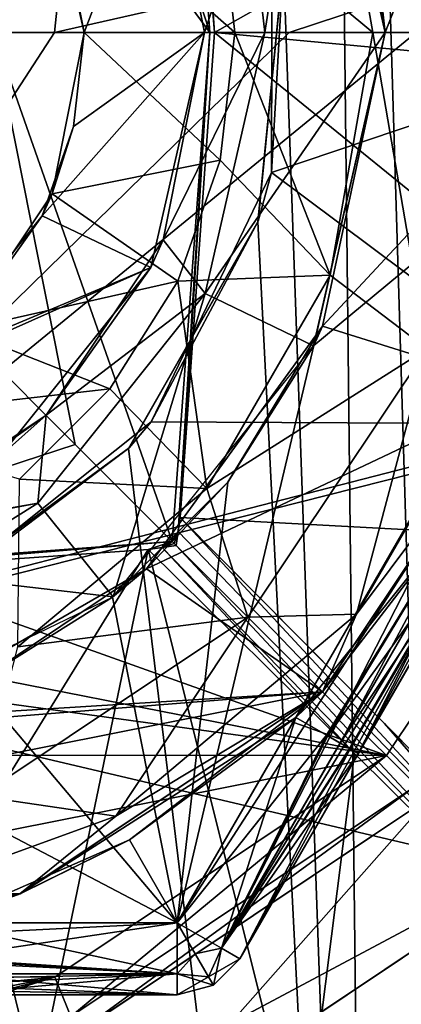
# Model space of a CAD drawing. Header units: millimetres. Extents: x -25 to 25, y -24.8 to 24.8.
# Tile 14 of 32: x 3 to 6.1, y -8.1 to 0.1. Entities that reach past the tile are written whole.
import ezdxf

# ---------------------------------------------------------------- set-up
doc = ezdxf.new("R2010")
doc.units = ezdxf.units.MM
doc.header["$LTSCALE"] = 41.718519
for name, color, linetype in [('113', 7, 'CONTINUOUS'), ('114', 7, 'CONTINUOUS'), ('115', 7, 'CONTINUOUS'), ('116', 7, 'CONTINUOUS'), ('117', 7, 'CONTINUOUS'), ('12', 7, 'CONTINUOUS'), ('127', 7, 'CONTINUOUS'), ('128', 7, 'CONTINUOUS'), ('129', 7, 'CONTINUOUS'), ('130', 7, 'CONTINUOUS'), ('132', 7, 'CONTINUOUS'), ('133', 7, 'CONTINUOUS'), ('145', 7, 'CONTINUOUS'), ('146', 7, 'CONTINUOUS'), ('147', 7, 'CONTINUOUS'), ('148', 7, 'CONTINUOUS'), ('149', 7, 'CONTINUOUS'), ('150', 7, 'CONTINUOUS'), ('151', 7, 'CONTINUOUS'), ('152', 7, 'CONTINUOUS'), ('153', 7, 'CONTINUOUS'), ('154', 7, 'CONTINUOUS'), ('155', 7, 'CONTINUOUS'), ('156', 7, 'CONTINUOUS'), ('157', 7, 'CONTINUOUS'), ('158', 7, 'CONTINUOUS'), ('162', 7, 'CONTINUOUS'), ('167', 7, 'CONTINUOUS'), ('168', 7, 'CONTINUOUS'), ('169', 7, 'CONTINUOUS'), ('170', 7, 'CONTINUOUS'), ('177', 7, 'CONTINUOUS'), ('178', 7, 'CONTINUOUS'), ('179', 7, 'CONTINUOUS'), ('180', 7, 'CONTINUOUS'), ('181', 7, 'CONTINUOUS'), ('182', 7, 'CONTINUOUS'), ('183', 7, 'CONTINUOUS'), ('184', 7, 'CONTINUOUS'), ('187', 7, 'CONTINUOUS'), ('189', 7, 'CONTINUOUS'), ('191', 7, 'CONTINUOUS'), ('212', 7, 'CONTINUOUS'), ('216', 7, 'CONTINUOUS'), ('219', 7, 'CONTINUOUS'), ('257', 7, 'CONTINUOUS'), ('266', 7, 'CONTINUOUS'), ('268', 7, 'CONTINUOUS'), ('27', 7, 'CONTINUOUS'), ('270', 7, 'CONTINUOUS'), ('271', 7, 'CONTINUOUS'), ('272', 7, 'CONTINUOUS'), ('275', 7, 'CONTINUOUS'), ('277', 7, 'CONTINUOUS'), ('46', 7, 'CONTINUOUS'), ('49', 7, 'CONTINUOUS'), ('63', 7, 'CONTINUOUS'), ('66', 7, 'CONTINUOUS'), ('67', 7, 'CONTINUOUS'), ('70', 7, 'CONTINUOUS'), ('71', 7, 'CONTINUOUS'), ('74', 7, 'CONTINUOUS'), ('82', 7, 'CONTINUOUS')]:
    doc.layers.add(name, color=color, linetype=linetype)

msp = doc.modelspace()

# ---------------------------------------------------------------- linework, layer by layer
at = {"layer": '113', "linetype": 'Continuous'}
for points in [[(7.1592, -2.9678, -16.7), (5.48, -5.48, -16.7), (6.7117, -3.8751, -19.7), (7.1592, -2.9678, -16.7)], [(5.48, -5.48, -16.7), (5.2573, -5.6942, -19.7), (6.7117, -3.8751, -19.7), (5.48, -5.48, -16.7)], [(2.9678, -7.1592, -16.7), (5.2573, -5.6942, -19.7), (5.48, -5.48, -16.7), (2.9678, -7.1592, -16.7)], [(3.875, -6.7116, -19.7), (5.2573, -5.6942, -19.7), (2.9678, -7.1592, -16.7), (3.875, -6.7116, -19.7)], [(2.3027, -7.4, -19.7), (3.875, -6.7116, -19.7), (2.9678, -7.1592, -16.7), (2.3027, -7.4, -19.7)], [(0, -7.75, -16.7), (2.3027, -7.4, -19.7), (2.9678, -7.1592, -16.7), (0, -7.75, -16.7)]]:
    msp.add_3dface(points, dxfattribs=at)
at = {"layer": '114', "linetype": 'Continuous'}
for points in [[(6.7117, -3.8751, -19.7), (5.2573, -5.6942, -19.7), (5.5233, -5.8478, -19.7846), (6.7117, -3.8751, -19.7)], [(6.7117, -3.8751, -19.7), (5.5233, -5.8478, -19.7846), (6.8713, -3.9673, -19.9145), (6.7117, -3.8751, -19.7)], [(5.5233, -5.8478, -19.7846), (5.7098, -5.9555, -20.0053), (6.8713, -3.9673, -19.9145), (5.5233, -5.8478, -19.7846)], [(5.7098, -5.9555, -20.0053), (5.7768, -5.9942, -20.3), (6.8713, -3.9673, -19.9145), (5.7098, -5.9555, -20.0053)], [(6.8713, -3.9673, -19.9145), (5.7768, -5.9942, -20.3), (6.9282, -4, -20.1901), (6.8713, -3.9673, -19.9145)]]:
    msp.add_3dface(points, dxfattribs=at)
at = {"layer": '115', "linetype": 'Continuous'}
for points in [[(5.2573, -5.6942, -19.7), (4.2724, -7.4, -19.7), (4.6398, -7.6121, -19.8757), (5.2573, -5.6942, -19.7)], [(5.5233, -5.8478, -19.7846), (5.2573, -5.6942, -19.7), (4.6398, -7.6121, -19.8757), (5.5233, -5.8478, -19.7846)], [(5.7098, -5.9555, -20.0053), (5.5233, -5.8478, -19.7846), (4.6398, -7.6121, -19.8757), (5.7098, -5.9555, -20.0053)], [(4.792, -7.7, -20.3), (5.7098, -5.9555, -20.0053), (4.6398, -7.6121, -19.8757), (4.792, -7.7, -20.3)], [(5.7768, -5.9942, -20.3), (5.7098, -5.9555, -20.0053), (4.792, -7.7, -20.3), (5.7768, -5.9942, -20.3)]]:
    msp.add_3dface(points, dxfattribs=at)
at = {"layer": '116', "linetype": 'Continuous'}
for points in [[(4.6398, -7.6121, -19.8757), (4.2724, -7.4, -19.7), (4.4224, -7.6598, -19.7804), (4.6398, -7.6121, -19.8757)], [(4.2724, -7.4, -19.7), (4.2724, -7.8243, -19.8757), (4.4224, -7.6598, -19.7804), (4.2724, -7.4, -19.7)], [(4.4224, -7.6598, -19.7804), (4.2724, -7.8243, -19.8757), (4.5322, -7.85, -20), (4.4224, -7.6598, -19.7804)], [(4.6398, -7.6121, -19.8757), (4.4224, -7.6598, -19.7804), (4.5322, -7.85, -20), (4.6398, -7.6121, -19.8757)], [(4.6398, -7.6121, -19.8757), (4.5322, -7.85, -20), (4.5724, -7.9196, -20.3), (4.6398, -7.6121, -19.8757)], [(4.792, -7.7, -20.3), (4.6398, -7.6121, -19.8757), (4.5724, -7.9196, -20.3), (4.792, -7.7, -20.3)], [(4.2724, -7.8243, -19.8757), (4.2724, -8, -20.3), (4.5322, -7.85, -20), (4.2724, -7.8243, -19.8757)], [(4.5322, -7.85, -20), (4.2724, -8, -20.3), (4.5724, -7.9196, -20.3), (4.5322, -7.85, -20)]]:
    msp.add_3dface(points, dxfattribs=at)
at = {"layer": '117', "linetype": 'Continuous'}
for points in [[(4.2724, -7.8243, -19.8757), (4.2724, -7.4, -19.7), (2.3027, -7.6947, -19.7774), (4.2724, -7.8243, -19.8757)], [(4.2724, -7.4, -19.7), (2.3027, -7.4, -19.7), (2.3027, -7.6947, -19.7774), (4.2724, -7.4, -19.7)], [(2.3027, -7.9154, -19.9927), (4.2724, -7.8243, -19.8757), (2.3027, -7.6947, -19.7774), (2.3027, -7.9154, -19.9927)], [(2.3027, -8, -20.3), (4.2724, -7.8243, -19.8757), (2.3027, -7.9154, -19.9927), (2.3027, -8, -20.3)], [(4.2724, -8, -20.3), (4.2724, -7.8243, -19.8757), (2.3027, -8, -20.3), (4.2724, -8, -20.3)]]:
    msp.add_3dface(points, dxfattribs=at)
at = {"layer": '12', "linetype": 'Continuous'}
for points in [[(-0.1598, -5.2511, 14.5447), (6.2583, 0, 14.3519), (5.2012, 0, 14.5538), (-0.1598, -5.2511, 14.5447)], [(6.4718, -3.5428, 14.0953), (6.2583, 0, 14.3519), (-0.1598, -5.2511, 14.5447), (6.4718, -3.5428, 14.0953)], [(3.253, 0, 14.8262), (-0.1598, -5.2511, 14.5447), (5.2012, 0, 14.5538), (3.253, 0, 14.8262)], [(0, 0, 15), (-0.1598, -5.2511, 14.5447), (3.253, 0, 14.8262), (0, 0, 15)], [(7.105, -6.9609, 13.3348), (6.4718, -3.5428, 14.0953), (-0.1598, -5.2511, 14.5447), (7.105, -6.9609, 13.3348)], [(7.105, -6.9609, 13.3348), (-0.1598, -5.2511, 14.5447), (0.947, -10.2436, 13.2151), (7.105, -6.9609, 13.3348)], [(8.1355, -10.134, 12.0969), (7.105, -6.9609, 13.3348), (0.947, -10.2436, 13.2151), (8.1355, -10.134, 12.0969)]]:
    msp.add_3dface(points, dxfattribs=at)
at = {"layer": '127', "linetype": 'Continuous'}
for points in [[(4.2724, -8, -20.3), (2.3027, -8, -20.3), (4.2724, -8, -22.1), (4.2724, -8, -20.3)], [(4.2724, -8, -22.1), (2.3027, -8, -20.3), (2.3027, -8, -22.1), (4.2724, -8, -22.1)]]:
    msp.add_3dface(points, dxfattribs=at)
at = {"layer": '128', "linetype": 'Continuous'}
for points in [[(4.792, -7.7, -20.3), (4.5724, -7.9196, -20.3), (4.792, -7.7, -22.1), (4.792, -7.7, -20.3)], [(4.792, -7.7, -22.1), (4.5724, -7.9196, -20.3), (4.5724, -7.9196, -22.1), (4.792, -7.7, -22.1)], [(4.2724, -8, -20.3), (4.2724, -8, -22.1), (4.5724, -7.9196, -22.1), (4.2724, -8, -20.3)], [(4.5724, -7.9196, -20.3), (4.2724, -8, -20.3), (4.5724, -7.9196, -22.1), (4.5724, -7.9196, -20.3)]]:
    msp.add_3dface(points, dxfattribs=at)
at = {"layer": '129', "linetype": 'Continuous'}
for points in [[(4.2724, -7.4, -22.7), (4.4224, -7.6598, -22.6196), (4.2724, -7.8243, -22.5243), (4.2724, -7.4, -22.7)], [(4.4224, -7.6598, -22.6196), (4.2724, -7.4, -22.7), (4.6398, -7.6121, -22.5243), (4.4224, -7.6598, -22.6196)], [(4.4224, -7.6598, -22.6196), (4.5322, -7.85, -22.4), (4.2724, -7.8243, -22.5243), (4.4224, -7.6598, -22.6196)], [(4.5322, -7.85, -22.4), (4.4224, -7.6598, -22.6196), (4.6398, -7.6121, -22.5243), (4.5322, -7.85, -22.4)], [(4.792, -7.7, -22.1), (4.5322, -7.85, -22.4), (4.6398, -7.6121, -22.5243), (4.792, -7.7, -22.1)], [(4.792, -7.7, -22.1), (4.5724, -7.9196, -22.1), (4.5322, -7.85, -22.4), (4.792, -7.7, -22.1)], [(4.5322, -7.85, -22.4), (4.5724, -7.9196, -22.1), (4.2724, -7.8243, -22.5243), (4.5322, -7.85, -22.4)], [(4.5724, -7.9196, -22.1), (4.2724, -8, -22.1), (4.2724, -7.8243, -22.5243), (4.5724, -7.9196, -22.1)]]:
    msp.add_3dface(points, dxfattribs=at)
at = {"layer": '130', "linetype": 'Continuous'}
for points in [[(4.2724, -7.4, -22.7), (4.2724, -7.8243, -22.5243), (2.3027, -7.4, -22.7), (4.2724, -7.4, -22.7)], [(2.3027, -7.4, -22.7), (4.2724, -7.8243, -22.5243), (2.3027, -7.7073, -22.6154), (2.3027, -7.4, -22.7)], [(2.3027, -7.7073, -22.6154), (4.2724, -7.8243, -22.5243), (2.3027, -7.8261, -22.5224), (2.3027, -7.7073, -22.6154)], [(4.2724, -7.8243, -22.5243), (4.2724, -8, -22.1), (2.3027, -7.8261, -22.5224), (4.2724, -7.8243, -22.5243)], [(2.3027, -7.8261, -22.5224), (4.2724, -8, -22.1), (2.3027, -7.9226, -22.3947), (2.3027, -7.8261, -22.5224)], [(4.2724, -8, -22.1), (2.3027, -8, -22.1), (2.3027, -7.9226, -22.3947), (4.2724, -8, -22.1)]]:
    msp.add_3dface(points, dxfattribs=at)
at = {"layer": '132', "linetype": 'Continuous'}
for points in [[(7.1601, -2.9658, -27.7), (6.711, -3.8762, -22.7), (5.4801, -5.4801, -27.7), (7.1601, -2.9658, -27.7)], [(6.711, -3.8762, -22.7), (5.2573, -5.6942, -22.7), (5.4801, -5.4801, -27.7), (6.711, -3.8762, -22.7)], [(5.4801, -5.4801, -27.7), (3.875, -6.7116, -22.7), (2.9658, -7.1601, -27.7), (5.4801, -5.4801, -27.7)], [(5.2573, -5.6942, -22.7), (3.875, -6.7116, -22.7), (5.4801, -5.4801, -27.7), (5.2573, -5.6942, -22.7)], [(3.875, -6.7116, -22.7), (2.3027, -7.4, -22.7), (2.9658, -7.1601, -27.7), (3.875, -6.7116, -22.7)], [(2.9658, -7.1601, -27.7), (2.3027, -7.4, -22.7), (0, -7.75, -27.7), (2.9658, -7.1601, -27.7)]]:
    msp.add_3dface(points, dxfattribs=at)
at = {"layer": '133', "linetype": 'Continuous'}
for points in [[(7.068, -2.5726, -28.8481), (5.7619, -4.8348, -28.8481), (6.3483, -2.6295, -29.8213), (7.068, -2.5726, -28.8481)], [(7.068, -2.5726, -28.8481), (7.1601, -2.9658, -27.7), (5.7619, -4.8348, -28.8481), (7.068, -2.5726, -28.8481)], [(6.3483, -2.6295, -29.8213), (5.7619, -4.8348, -28.8481), (4.8588, -4.8588, -29.8213), (6.3483, -2.6295, -29.8213)], [(7.1601, -2.9658, -27.7), (5.4801, -5.4801, -27.7), (5.7619, -4.8348, -28.8481), (7.1601, -2.9658, -27.7)], [(4.8588, -4.8588, -29.8213), (3.7608, -6.5139, -28.8481), (2.6295, -6.3483, -29.8213), (4.8588, -4.8588, -29.8213)], [(5.7619, -4.8348, -28.8481), (3.7608, -6.5139, -28.8481), (4.8588, -4.8588, -29.8213), (5.7619, -4.8348, -28.8481)], [(5.7619, -4.8348, -28.8481), (5.4801, -5.4801, -27.7), (3.7608, -6.5139, -28.8481), (5.7619, -4.8348, -28.8481)], [(5.4801, -5.4801, -27.7), (2.9658, -7.1601, -27.7), (3.7608, -6.5139, -28.8481), (5.4801, -5.4801, -27.7)], [(3.7608, -6.5139, -28.8481), (1.3061, -7.4074, -28.8481), (2.6295, -6.3483, -29.8213), (3.7608, -6.5139, -28.8481)], [(3.7608, -6.5139, -28.8481), (2.9658, -7.1601, -27.7), (1.3061, -7.4074, -28.8481), (3.7608, -6.5139, -28.8481)], [(2.9658, -7.1601, -27.7), (0, -7.75, -27.7), (1.3061, -7.4074, -28.8481), (2.9658, -7.1601, -27.7)]]:
    msp.add_3dface(points, dxfattribs=at)
at = {"layer": '145', "linetype": 'Continuous'}
for points in [[(6.3483, 2.6295, -29.8213), (6.8713, 0, -29.8213), (5.5424, 2.0173, -30.4716), (6.3483, 2.6295, -29.8213)], [(5.5424, 2.0173, -30.4716), (5.8981, 0, -30.4716), (4.6311, 1.0558, -30.7), (5.5424, 2.0173, -30.4716)], [(6.8713, 0, -29.8213), (5.8981, 0, -30.4716), (5.5424, 2.0173, -30.4716), (6.8713, 0, -29.8213)], [(5.8981, 0, -30.4716), (4.75, 0, -30.7), (4.6311, 1.0558, -30.7), (5.8981, 0, -30.4716)]]:
    msp.add_3dface(points, dxfattribs=at)
at = {"layer": '146', "linetype": 'Continuous'}
for points in [[(3.2332, 1.3403, -30.7), (4.75, 0, -30.7), (3.5, 0, -30.7), (3.2332, 1.3403, -30.7)], [(4.6311, 1.0558, -30.7), (4.75, 0, -30.7), (3.2332, 1.3403, -30.7), (4.6311, 1.0558, -30.7)], [(3.5, 0, -30.7), (4.6298, -1.0616, -30.7), (3.2332, -1.3402, -30.7), (3.5, 0, -30.7)], [(4.75, 0, -30.7), (4.6298, -1.0616, -30.7), (3.5, 0, -30.7), (4.75, 0, -30.7)], [(4.6298, -1.0616, -30.7), (4.2763, -2.0675, -30.7), (3.2332, -1.3402, -30.7), (4.6298, -1.0616, -30.7)], [(3.2332, -1.3402, -30.7), (4.2763, -2.0675, -30.7), (2.4748, -2.4748, -30.7), (3.2332, -1.3402, -30.7)], [(4.2763, -2.0675, -30.7), (3.7136, -2.9617, -30.7), (2.4748, -2.4748, -30.7), (4.2763, -2.0675, -30.7)], [(2.4748, -2.4748, -30.7), (3.7136, -2.9617, -30.7), (1.3403, -3.2332, -30.7), (2.4748, -2.4748, -30.7)], [(3.7136, -2.9617, -30.7), (2.9611, -3.714, -30.7), (1.3403, -3.2332, -30.7), (3.7136, -2.9617, -30.7)]]:
    msp.add_3dface(points, dxfattribs=at)
at = {"layer": '147', "linetype": 'Continuous'}
for points in [[(4.6298, -1.0616, -30.7), (4.75, 0, -30.7), (5.5424, -2.0173, -30.4716), (4.6298, -1.0616, -30.7)], [(4.75, 0, -30.7), (5.8981, 0, -30.4716), (5.5424, -2.0173, -30.4716), (4.75, 0, -30.7)], [(5.8981, 0, -30.4716), (6.3483, -2.6295, -29.8213), (5.5424, -2.0173, -30.4716), (5.8981, 0, -30.4716)], [(6.8713, 0, -29.8213), (6.3483, -2.6295, -29.8213), (5.8981, 0, -30.4716), (6.8713, 0, -29.8213)], [(4.2763, -2.0675, -30.7), (4.6298, -1.0616, -30.7), (5.5424, -2.0173, -30.4716), (4.2763, -2.0675, -30.7)], [(4.5182, -3.7912, -30.4716), (4.2763, -2.0675, -30.7), (5.5424, -2.0173, -30.4716), (4.5182, -3.7912, -30.4716)], [(6.3483, -2.6295, -29.8213), (4.5182, -3.7912, -30.4716), (5.5424, -2.0173, -30.4716), (6.3483, -2.6295, -29.8213)], [(3.7136, -2.9617, -30.7), (4.2763, -2.0675, -30.7), (4.5182, -3.7912, -30.4716), (3.7136, -2.9617, -30.7)], [(6.3483, -2.6295, -29.8213), (4.8588, -4.8588, -29.8213), (4.5182, -3.7912, -30.4716), (6.3483, -2.6295, -29.8213)], [(2.9611, -3.714, -30.7), (3.7136, -2.9617, -30.7), (4.5182, -3.7912, -30.4716), (2.9611, -3.714, -30.7)], [(2.949, -5.1079, -30.4716), (2.9611, -3.714, -30.7), (4.5182, -3.7912, -30.4716), (2.949, -5.1079, -30.4716)], [(4.8588, -4.8588, -29.8213), (2.949, -5.1079, -30.4716), (4.5182, -3.7912, -30.4716), (4.8588, -4.8588, -29.8213)], [(4.8588, -4.8588, -29.8213), (2.6295, -6.3483, -29.8213), (2.949, -5.1079, -30.4716), (4.8588, -4.8588, -29.8213)]]:
    msp.add_3dface(points, dxfattribs=at)
at = {"layer": '148', "linetype": 'Continuous'}
for points in [[(3.2332, 1.3403, -30.7), (3.5, 0, -30.7), (3.1531, 1.5189, -26.2), (3.2332, 1.3403, -30.7)], [(3.5, 0, -30.7), (3.5, 0, -26.2), (3.1531, 1.5189, -26.2), (3.5, 0, -30.7)]]:
    msp.add_3dface(points, dxfattribs=at)
at = {"layer": '149', "linetype": 'Continuous'}
for points in [[(3.1531, 1.5189, -26.2), (3.5, 0, -26.2), (4.1564, 1.7246, -26.2), (3.1531, 1.5189, -26.2)], [(4.1564, 1.7246, -26.2), (3.5, 0, -26.2), (4.5, 0, -26.2), (4.1564, 1.7246, -26.2)], [(4.054, -1.9531, -26.2), (4.5, 0, -26.2), (3.1504, -1.5245, -26.2), (4.054, -1.9531, -26.2)], [(3.1504, -1.5245, -26.2), (4.5, 0, -26.2), (3.4114, -0.7821, -26.2), (3.1504, -1.5245, -26.2)], [(4.5, 0, -26.2), (3.5, 0, -26.2), (3.4114, -0.7821, -26.2), (4.5, 0, -26.2)], [(2.1807, -2.7376, -26.2), (4.054, -1.9531, -26.2), (3.1504, -1.5245, -26.2), (2.1807, -2.7376, -26.2)], [(2.8031, -3.5202, -26.2), (4.054, -1.9531, -26.2), (0.7799, -3.4119, -26.2), (2.8031, -3.5202, -26.2)], [(0.7799, -3.4119, -26.2), (4.054, -1.9531, -26.2), (2.1807, -2.7376, -26.2), (0.7799, -3.4119, -26.2)]]:
    msp.add_3dface(points, dxfattribs=at)
at = {"layer": '150', "linetype": 'Continuous'}
for points in [[(3.5, 0, -30.7), (3.2332, -1.3402, -30.7), (3.5, 0, -26.2), (3.5, 0, -30.7)], [(3.5, 0, -26.2), (3.2332, -1.3402, -30.7), (3.4114, -0.7821, -26.2), (3.5, 0, -26.2)], [(3.2332, -1.3402, -30.7), (3.1504, -1.5245, -26.2), (3.4114, -0.7821, -26.2), (3.2332, -1.3402, -30.7)], [(3.2332, -1.3402, -30.7), (2.4748, -2.4748, -30.7), (3.1504, -1.5245, -26.2), (3.2332, -1.3402, -30.7)], [(2.4748, -2.4748, -30.7), (2.1807, -2.7376, -26.2), (3.1504, -1.5245, -26.2), (2.4748, -2.4748, -30.7)]]:
    msp.add_3dface(points, dxfattribs=at)
at = {"layer": '151', "linetype": 'Continuous'}
for points in [[(4.1564, 1.7246, -26.2), (4.5, 0, -26.2), (4.1564, 1.7246, -6.2), (4.1564, 1.7246, -26.2)], [(4.1564, 1.7246, -6.2), (4.5, 0, -26.2), (4.5, 0, -6.2), (4.1564, 1.7246, -6.2)]]:
    msp.add_3dface(points, dxfattribs=at)
at = {"layer": '152', "linetype": 'Continuous'}
for points in [[(4.5, 0, -26.2), (4.054, -1.9531, -26.2), (4.5, 0, -6.2), (4.5, 0, -26.2)], [(4.5, 0, -6.2), (4.054, -1.9531, -26.2), (4.1564, -1.7246, -6.2), (4.5, 0, -6.2)], [(4.1564, -1.7246, -6.2), (4.054, -1.9531, -26.2), (3.182, -3.182, -6.2), (4.1564, -1.7246, -6.2)], [(4.054, -1.9531, -26.2), (2.8031, -3.5202, -26.2), (3.182, -3.182, -6.2), (4.054, -1.9531, -26.2)], [(3.182, -3.182, -6.2), (1.9449, -4.0579, -26.2), (1.7246, -4.1564, -6.2), (3.182, -3.182, -6.2)], [(2.8031, -3.5202, -26.2), (1.9449, -4.0579, -26.2), (3.182, -3.182, -6.2), (2.8031, -3.5202, -26.2)]]:
    msp.add_3dface(points, dxfattribs=at)
at = {"layer": '153', "linetype": 'Continuous'}
for points in [[(4.1564, 1.7246, -6.2), (4.5, 0, -6.2), (4.8734, 1.1177, -6.2), (4.1564, 1.7246, -6.2)], [(4.5, 0, -6.2), (5, 0, -6.2), (4.8734, 1.1177, -6.2), (4.5, 0, -6.2)], [(5, 0, -6.2), (4.1564, -1.7246, -6.2), (4.5044, -2.17, -6.2), (5, 0, -6.2)], [(4.5, 0, -6.2), (4.1564, -1.7246, -6.2), (5, 0, -6.2), (4.5, 0, -6.2)], [(4.1564, -1.7246, -6.2), (3.182, -3.182, -6.2), (4.5044, -2.17, -6.2), (4.1564, -1.7246, -6.2)], [(4.5044, -2.17, -6.2), (3.182, -3.182, -6.2), (3.114, -3.9118, -6.2), (4.5044, -2.17, -6.2)], [(3.182, -3.182, -6.2), (1.7246, -4.1564, -6.2), (3.114, -3.9118, -6.2), (3.182, -3.182, -6.2)], [(3.114, -3.9118, -6.2), (0, -4.5, -6.2), (2.1605, -4.5091, -6.2), (3.114, -3.9118, -6.2)], [(1.7246, -4.1564, -6.2), (0, -4.5, -6.2), (3.114, -3.9118, -6.2), (1.7246, -4.1564, -6.2)]]:
    msp.add_3dface(points, dxfattribs=at)
at = {"layer": '154', "linetype": 'Continuous'}
for points in [[(6, 0, -7.2), (4.5044, -2.17, -6.2), (5.4058, -2.6033, -7.2), (6, 0, -7.2)], [(5, 0, -6.2), (4.5044, -2.17, -6.2), (6, 0, -7.2), (5, 0, -6.2)], [(4.5044, -2.17, -6.2), (3.114, -3.9118, -6.2), (3.7409, -4.691, -7.2), (4.5044, -2.17, -6.2)], [(5.4058, -2.6033, -7.2), (4.5044, -2.17, -6.2), (3.7409, -4.691, -7.2), (5.4058, -2.6033, -7.2)], [(3.114, -3.9118, -6.2), (2.1605, -4.5091, -6.2), (3.7409, -4.691, -7.2), (3.114, -3.9118, -6.2)], [(3.7409, -4.691, -7.2), (2.1605, -4.5091, -6.2), (1.3351, -5.8496, -7.2), (3.7409, -4.691, -7.2)]]:
    msp.add_3dface(points, dxfattribs=at)
at = {"layer": '155', "linetype": 'Continuous'}
for points in [[(4.8734, 1.1177, -6.2), (5, 0, -6.2), (5.4058, 2.6033, -7.2), (4.8734, 1.1177, -6.2)], [(5, 0, -6.2), (6, 0, -7.2), (5.4058, 2.6033, -7.2), (5, 0, -6.2)]]:
    msp.add_3dface(points, dxfattribs=at)
at = {"layer": '156', "linetype": 'Continuous'}
for points in [[(4.2724, -7.4, -22.7), (3.875, -6.7116, -22.7), (5.2573, -5.6942, -22.7), (4.2724, -7.4, -22.7)], [(4.2724, -7.4, -22.7), (2.3027, -7.4, -22.7), (3.875, -6.7116, -22.7), (4.2724, -7.4, -22.7)]]:
    msp.add_3dface(points, dxfattribs=at)
at = {"layer": '157', "linetype": 'Continuous'}
for points in [[(4.2724, -7.4, -22.7), (5.2573, -5.6942, -22.7), (5.5125, -5.8416, -22.6226), (4.2724, -7.4, -22.7)], [(4.6398, -7.6121, -22.5243), (4.2724, -7.4, -22.7), (5.5125, -5.8416, -22.6226), (4.6398, -7.6121, -22.5243)], [(5.6261, -5.9072, -22.5226), (4.6398, -7.6121, -22.5243), (5.5125, -5.8416, -22.6226), (5.6261, -5.9072, -22.5226)], [(5.7035, -5.9519, -22.4073), (4.6398, -7.6121, -22.5243), (5.6261, -5.9072, -22.5226), (5.7035, -5.9519, -22.4073)], [(5.7768, -5.9942, -22.1), (4.6398, -7.6121, -22.5243), (5.7035, -5.9519, -22.4073), (5.7768, -5.9942, -22.1)], [(4.792, -7.7, -22.1), (4.6398, -7.6121, -22.5243), (5.7768, -5.9942, -22.1), (4.792, -7.7, -22.1)]]:
    msp.add_3dface(points, dxfattribs=at)
at = {"layer": '158', "linetype": 'Continuous'}
for points in [[(6.9282, -4, -20.1901), (5.7768, -5.9942, -20.3), (6.9081, -4.0348, -22.2098), (6.9282, -4, -20.1901)], [(5.7768, -5.9942, -20.3), (5.7768, -5.9942, -22.1), (6.9081, -4.0348, -22.2098), (5.7768, -5.9942, -20.3)], [(4.792, -7.7, -20.3), (4.792, -7.7, -22.1), (5.7768, -5.9942, -22.1), (4.792, -7.7, -20.3)], [(5.7768, -5.9942, -20.3), (4.792, -7.7, -20.3), (5.7768, -5.9942, -22.1), (5.7768, -5.9942, -20.3)]]:
    msp.add_3dface(points, dxfattribs=at)
at = {"layer": '162', "linetype": 'Continuous'}
for points in [[(5.2573, -5.6942, -22.7), (6.711, -3.8762, -22.7), (5.5125, -5.8416, -22.6226), (5.2573, -5.6942, -22.7)], [(6.711, -3.8762, -22.7), (5.6261, -5.9072, -22.5226), (5.5125, -5.8416, -22.6226), (6.711, -3.8762, -22.7)], [(5.6261, -5.9072, -22.5226), (6.711, -3.8762, -22.7), (6.4684, -4.6421, -22.4797), (5.6261, -5.9072, -22.5226)], [(6.9081, -4.0348, -22.2098), (5.7768, -5.9942, -22.1), (6.4684, -4.6421, -22.4797), (6.9081, -4.0348, -22.2098)], [(5.7035, -5.9519, -22.4073), (5.6261, -5.9072, -22.5226), (6.4684, -4.6421, -22.4797), (5.7035, -5.9519, -22.4073)], [(5.7768, -5.9942, -22.1), (5.7035, -5.9519, -22.4073), (6.4684, -4.6421, -22.4797), (5.7768, -5.9942, -22.1)]]:
    msp.add_3dface(points, dxfattribs=at)
at = {"layer": '167', "linetype": 'Continuous'}
for points in [[(6, 0, -16.7), (7.1592, 2.9678, -16.7), (5.6382, 2.0518, -16.7), (6, 0, -16.7)], [(7.75, 0, -16.7), (7.1592, 2.9678, -16.7), (6, 0, -16.7), (7.75, 0, -16.7)], [(7.75, 0, -16.7), (6, 0, -16.7), (5.4806, -2.4419, -16.7), (7.75, 0, -16.7)], [(7.1592, -2.9678, -16.7), (7.75, 0, -16.7), (5.4806, -2.4419, -16.7), (7.1592, -2.9678, -16.7)], [(4.0165, -4.4573, -16.7), (7.1592, -2.9678, -16.7), (5.4806, -2.4419, -16.7), (4.0165, -4.4573, -16.7)], [(5.48, -5.48, -16.7), (7.1592, -2.9678, -16.7), (4.0165, -4.4573, -16.7), (5.48, -5.48, -16.7)], [(1.8566, -5.7055, -16.7), (5.48, -5.48, -16.7), (4.0165, -4.4573, -16.7), (1.8566, -5.7055, -16.7)], [(-2.9678, -7.1592, -16.7), (5.48, -5.48, -16.7), (-0.6249, -5.9673, -16.7), (-2.9678, -7.1592, -16.7)], [(-2.9678, -7.1592, -16.7), (2.9678, -7.1592, -16.7), (5.48, -5.48, -16.7), (-2.9678, -7.1592, -16.7)], [(-0.6249, -5.9673, -16.7), (5.48, -5.48, -16.7), (1.8566, -5.7055, -16.7), (-0.6249, -5.9673, -16.7)], [(-2.9678, -7.1592, -16.7), (0, -7.75, -16.7), (2.9678, -7.1592, -16.7), (-2.9678, -7.1592, -16.7)]]:
    msp.add_3dface(points, dxfattribs=at)
at = {"layer": '168', "linetype": 'Continuous'}
for points in [[(6, 0, -15.7), (5.6382, 2.0518, -16.7), (5.8482, 1.3406, -15.7), (6, 0, -15.7)], [(6, 0, -16.7), (5.6382, 2.0518, -16.7), (6, 0, -15.7), (6, 0, -16.7)]]:
    msp.add_3dface(points, dxfattribs=at)
at = {"layer": '169', "linetype": 'Continuous'}
for points in [[(6, 0, -16.7), (6, 0, -15.7), (5.4061, -2.6025, -15.7), (6, 0, -16.7)], [(5.4806, -2.4419, -16.7), (6, 0, -16.7), (5.4061, -2.6025, -15.7), (5.4806, -2.4419, -16.7)], [(4.0165, -4.4573, -16.7), (5.4806, -2.4419, -16.7), (4.6937, -3.7372, -15.7), (4.0165, -4.4573, -16.7)], [(4.6937, -3.7372, -15.7), (5.4806, -2.4419, -16.7), (5.4061, -2.6025, -15.7), (4.6937, -3.7372, -15.7)], [(3.7357, -4.695, -15.7), (4.0165, -4.4573, -16.7), (4.6937, -3.7372, -15.7), (3.7357, -4.695, -15.7)], [(1.8566, -5.7055, -16.7), (4.0165, -4.4573, -16.7), (2.592, -5.4112, -15.7), (1.8566, -5.7055, -16.7)], [(2.592, -5.4112, -15.7), (4.0165, -4.4573, -16.7), (3.7357, -4.695, -15.7), (2.592, -5.4112, -15.7)]]:
    msp.add_3dface(points, dxfattribs=at)
at = {"layer": '170', "linetype": 'Continuous'}
for points in [[(8.5448, 0, -15.7), (5.4032, 2.6085, -15.7), (4.2724, 7.4, -15.7), (8.5448, 0, -15.7)], [(5.8482, 1.3406, -15.7), (5.4032, 2.6085, -15.7), (8.5448, 0, -15.7), (5.8482, 1.3406, -15.7)], [(6, 0, -15.7), (5.8482, 1.3406, -15.7), (8.5448, 0, -15.7), (6, 0, -15.7)], [(4.2724, -7.4, -15.7), (5.4061, -2.6025, -15.7), (8.5448, 0, -15.7), (4.2724, -7.4, -15.7)], [(5.4061, -2.6025, -15.7), (6, 0, -15.7), (8.5448, 0, -15.7), (5.4061, -2.6025, -15.7)], [(4.6937, -3.7372, -15.7), (5.4061, -2.6025, -15.7), (4.2724, -7.4, -15.7), (4.6937, -3.7372, -15.7)], [(3.7357, -4.695, -15.7), (4.6937, -3.7372, -15.7), (4.2724, -7.4, -15.7), (3.7357, -4.695, -15.7)], [(2.592, -5.4112, -15.7), (3.7357, -4.695, -15.7), (4.2724, -7.4, -15.7), (2.592, -5.4112, -15.7)], [(1.3198, -5.853, -15.7), (2.592, -5.4112, -15.7), (4.2724, -7.4, -15.7), (1.3198, -5.853, -15.7)], [(-4.2724, -7.4, -15.7), (1.3198, -5.853, -15.7), (4.2724, -7.4, -15.7), (-4.2724, -7.4, -15.7)]]:
    msp.add_3dface(points, dxfattribs=at)
at = {"layer": '177', "linetype": 'Continuous'}
for points in [[(-4.2724, -7.4, -12.7), (-4.2724, -7.8243, -12.8757), (4.2724, -7.4, -12.7), (-4.2724, -7.4, -12.7)], [(4.2724, -7.4, -12.7), (-4.2724, -7.8243, -12.8757), (4.2724, -7.8243, -12.8757), (4.2724, -7.4, -12.7)], [(-4.2724, -8, -13.3), (4.2724, -8, -13.3), (4.2724, -7.8243, -12.8757), (-4.2724, -8, -13.3)], [(-4.2724, -7.8243, -12.8757), (-4.2724, -8, -13.3), (4.2724, -7.8243, -12.8757), (-4.2724, -7.8243, -12.8757)]]:
    msp.add_3dface(points, dxfattribs=at)
at = {"layer": '178', "linetype": 'Continuous'}
for points in [[(4.2724, -7.4, -12.7), (4.2724, -7.8243, -12.8757), (4.4224, -7.6598, -12.7804), (4.2724, -7.4, -12.7)], [(4.2724, -7.4, -12.7), (4.4224, -7.6598, -12.7804), (4.6398, -7.6121, -12.8757), (4.2724, -7.4, -12.7)], [(4.2724, -7.8243, -12.8757), (4.5322, -7.85, -13), (4.4224, -7.6598, -12.7804), (4.2724, -7.8243, -12.8757)], [(4.4224, -7.6598, -12.7804), (4.5322, -7.85, -13), (4.6398, -7.6121, -12.8757), (4.4224, -7.6598, -12.7804)], [(4.5322, -7.85, -13), (4.5724, -7.9196, -13.3), (4.6398, -7.6121, -12.8757), (4.5322, -7.85, -13)], [(4.5724, -7.9196, -13.3), (4.792, -7.7, -13.3), (4.6398, -7.6121, -12.8757), (4.5724, -7.9196, -13.3)], [(4.2724, -7.8243, -12.8757), (4.2724, -8, -13.3), (4.5322, -7.85, -13), (4.2724, -7.8243, -12.8757)], [(4.2724, -8, -13.3), (4.5724, -7.9196, -13.3), (4.5322, -7.85, -13), (4.2724, -8, -13.3)]]:
    msp.add_3dface(points, dxfattribs=at)
at = {"layer": '179', "linetype": 'Continuous'}
for points in [[(4.792, -7.7, -13.3), (4.5724, -7.9196, -13.3), (4.792, -7.7, -15.1), (4.792, -7.7, -13.3)], [(4.792, -7.7, -15.1), (4.5724, -7.9196, -13.3), (4.5724, -7.9196, -15.1), (4.792, -7.7, -15.1)], [(4.5724, -7.9196, -13.3), (4.2724, -8, -13.3), (4.5724, -7.9196, -15.1), (4.5724, -7.9196, -13.3)], [(4.2724, -8, -13.3), (4.2724, -8, -15.1), (4.5724, -7.9196, -15.1), (4.2724, -8, -13.3)]]:
    msp.add_3dface(points, dxfattribs=at)
at = {"layer": '180', "linetype": 'Continuous'}
for points in [[(4.4224, -7.6598, -15.6196), (4.2724, -7.4, -15.7), (4.6398, -7.6121, -15.5243), (4.4224, -7.6598, -15.6196)], [(4.2724, -7.4, -15.7), (4.4224, -7.6598, -15.6196), (4.2724, -7.8243, -15.5243), (4.2724, -7.4, -15.7)], [(4.4224, -7.6598, -15.6196), (4.5322, -7.85, -15.4), (4.2724, -7.8243, -15.5243), (4.4224, -7.6598, -15.6196)], [(4.5322, -7.85, -15.4), (4.4224, -7.6598, -15.6196), (4.6398, -7.6121, -15.5243), (4.5322, -7.85, -15.4)], [(4.792, -7.7, -15.1), (4.5322, -7.85, -15.4), (4.6398, -7.6121, -15.5243), (4.792, -7.7, -15.1)], [(4.792, -7.7, -15.1), (4.5724, -7.9196, -15.1), (4.5322, -7.85, -15.4), (4.792, -7.7, -15.1)], [(4.5724, -7.9196, -15.1), (4.2724, -8, -15.1), (4.2724, -7.8243, -15.5243), (4.5724, -7.9196, -15.1)], [(4.5322, -7.85, -15.4), (4.5724, -7.9196, -15.1), (4.2724, -7.8243, -15.5243), (4.5322, -7.85, -15.4)]]:
    msp.add_3dface(points, dxfattribs=at)
at = {"layer": '181', "linetype": 'Continuous'}
for points in [[(-4.2724, -7.4, -15.7), (4.2724, -7.4, -15.7), (4.2724, -7.8243, -15.5243), (-4.2724, -7.4, -15.7)], [(-4.2724, -7.8243, -15.5243), (-4.2724, -7.4, -15.7), (4.2724, -7.8243, -15.5243), (-4.2724, -7.8243, -15.5243)], [(4.2724, -8, -15.1), (-4.2724, -7.8243, -15.5243), (4.2724, -7.8243, -15.5243), (4.2724, -8, -15.1)], [(-4.2724, -8, -15.1), (-4.2724, -7.8243, -15.5243), (4.2724, -8, -15.1), (-4.2724, -8, -15.1)]]:
    msp.add_3dface(points, dxfattribs=at)
at = {"layer": '182', "linetype": 'Continuous'}
for points in [[(-4.2724, -8, -13.3), (-4.2724, -8, -15.1), (4.2724, -8, -15.1), (-4.2724, -8, -13.3)], [(4.2724, -8, -13.3), (-4.2724, -8, -13.3), (4.2724, -8, -15.1), (4.2724, -8, -13.3)]]:
    msp.add_3dface(points, dxfattribs=at)
at = {"layer": '183', "linetype": 'Continuous'}
for points in [[(4.2724, -7.4, -15.7), (8.5448, 0, -15.7), (8.9122, -0.2121, -15.5243), (4.2724, -7.4, -15.7)], [(4.6398, -7.6121, -15.5243), (4.2724, -7.4, -15.7), (8.9122, -0.2121, -15.5243), (4.6398, -7.6121, -15.5243)], [(9.0644, -0.3, -15.1), (4.6398, -7.6121, -15.5243), (8.9122, -0.2121, -15.5243), (9.0644, -0.3, -15.1)], [(4.792, -7.7, -15.1), (4.6398, -7.6121, -15.5243), (9.0644, -0.3, -15.1), (4.792, -7.7, -15.1)]]:
    msp.add_3dface(points, dxfattribs=at)
at = {"layer": '184', "linetype": 'Continuous'}
for points in [[(4.792, -7.7, -13.3), (9.0644, -0.3, -15.1), (9.0644, -0.3, -13.3), (4.792, -7.7, -13.3)], [(4.792, -7.7, -13.3), (4.792, -7.7, -15.1), (9.0644, -0.3, -15.1), (4.792, -7.7, -13.3)]]:
    msp.add_3dface(points, dxfattribs=at)
at = {"layer": '187', "linetype": 'Continuous'}
for points in [[(8.5448, 0, -15.7), (4.2724, 7.4, -15.7), (4.6398, 7.6121, -15.5243), (8.5448, 0, -15.7)], [(8.9122, 0.2121, -15.5243), (8.5448, 0, -15.7), (4.6398, 7.6121, -15.5243), (8.9122, 0.2121, -15.5243)]]:
    msp.add_3dface(points, dxfattribs=at)
at = {"layer": '189', "linetype": 'Continuous'}
msp.add_3dface([(4.2724, 7.4, -12.7), (8.5448, 0, -12.7), (8.9122, 0.2121, -12.8757), (4.2724, 7.4, -12.7)], dxfattribs=at)
at = {"layer": '191', "linetype": 'Continuous'}
for points in [[(4.2724, -7.4, -12.7), (4.6398, -7.6121, -12.8757), (8.5448, 0, -12.7), (4.2724, -7.4, -12.7)], [(8.5448, 0, -12.7), (4.6398, -7.6121, -12.8757), (8.9122, -0.2121, -12.8757), (8.5448, 0, -12.7)], [(4.6398, -7.6121, -12.8757), (4.792, -7.7, -13.3), (8.9122, -0.2121, -12.8757), (4.6398, -7.6121, -12.8757)], [(4.792, -7.7, -13.3), (9.0644, -0.3, -13.3), (8.9122, -0.2121, -12.8757), (4.792, -7.7, -13.3)]]:
    msp.add_3dface(points, dxfattribs=at)
at = {"layer": '212', "linetype": 'Continuous'}
for points in [[(5.2573, -5.6942, -19.7), (3.875, -6.7116, -19.7), (4.2724, -7.4, -19.7), (5.2573, -5.6942, -19.7)], [(3.875, -6.7116, -19.7), (2.3027, -7.4, -19.7), (4.2724, -7.4, -19.7), (3.875, -6.7116, -19.7)]]:
    msp.add_3dface(points, dxfattribs=at)
at = {"layer": '216', "linetype": 'Continuous'}
for points in [[(9.2383, -3.8278), (5.0938, -20.3729), (7.0761, -7.0659), (9.2383, -3.8278)], [(9.3699, -18.7937), (5.0938, -20.3729), (9.2383, -3.8278), (9.3699, -18.7937)], [(7.0761, -7.0659), (5.0938, -20.3729), (3.837, -9.2345), (7.0761, -7.0659)]]:
    msp.add_3dface(points, dxfattribs=at)
at = {"layer": '219', "linetype": 'Continuous'}
for points in [[(5.8897, -20.1571, 2.3), (5.4352, 20.2844, 2.3), (5.1557, 0.5776, 2.3), (5.8897, -20.1571, 2.3)], [(5.4352, 20.2844, 2.3), (5.8897, -20.1571, 2.3), (6.2813, -7.7643, 2.3), (5.4352, 20.2844, 2.3)], [(6.3317, 0.3828, 2.3), (5.4352, 20.2844, 2.3), (6.3297, -0.3768, 2.3), (6.3317, 0.3828, 2.3)], [(5.4352, 20.2844, 2.3), (6.2813, -7.7643, 2.3), (6.3297, -0.3768, 2.3), (5.4352, 20.2844, 2.3)], [(4.9431, -1.575, 2.3), (5.8897, -20.1571, 2.3), (5.1557, 0.5776, 2.3), (4.9431, -1.575, 2.3)], [(3.8684, -3.4569, 2.3), (5.8897, -20.1571, 2.3), (4.9431, -1.575, 2.3), (3.8684, -3.4569, 2.3)], [(2.1207, -4.7346, 2.3), (5.8897, -20.1571, 2.3), (3.8684, -3.4569, 2.3), (2.1207, -4.7346, 2.3)], [(1.5932, -19.6474, 2.3), (5.8897, -20.1571, 2.3), (2.1207, -4.7346, 2.3), (1.5932, -19.6474, 2.3)], [(5.8897, -20.1571, 2.3), (10.8081, -18.005, 2.3), (6.2813, -7.7643, 2.3), (5.8897, -20.1571, 2.3)]]:
    msp.add_3dface(points, dxfattribs=at)
at = {"layer": '257', "linetype": 'Continuous'}
for points in [[(4.9431, -1.575, 2.3), (5.1557, 0.5776, 2.3), (4.9455, -1.5677, -2.7), (4.9431, -1.575, 2.3)], [(4.9455, -1.5677, -2.7), (5.1557, 0.5776, 2.3), (5.1541, 0.5917, -2.7), (4.9455, -1.5677, -2.7)], [(3.8684, -3.4569, 2.3), (4.9431, -1.575, 2.3), (3.872, -3.4529, -2.7), (3.8684, -3.4569, 2.3)], [(3.872, -3.4529, -2.7), (4.9431, -1.575, 2.3), (4.9455, -1.5677, -2.7), (3.872, -3.4529, -2.7)], [(2.1207, -4.7346, 2.3), (3.8684, -3.4569, 2.3), (2.1215, -4.7344, -2.7), (2.1207, -4.7346, 2.3)], [(2.1215, -4.7344, -2.7), (3.8684, -3.4569, 2.3), (3.872, -3.4529, -2.7), (2.1215, -4.7344, -2.7)]]:
    msp.add_3dface(points, dxfattribs=at)
at = {"layer": '266', "linetype": 'Continuous'}
for points in [[(5.056, -1.1626, -12.7), (5.1541, 0.5917, -2.7), (5.0604, 1.1431, -12.7), (5.056, -1.1626, -12.7)], [(4.9455, -1.5677, -2.7), (5.1541, 0.5917, -2.7), (5.056, -1.1626, -12.7), (4.9455, -1.5677, -2.7)], [(4.0546, -3.2365, -12.7), (4.9455, -1.5677, -2.7), (5.056, -1.1626, -12.7), (4.0546, -3.2365, -12.7)], [(3.872, -3.4529, -2.7), (4.9455, -1.5677, -2.7), (4.0546, -3.2365, -12.7), (3.872, -3.4529, -2.7)], [(2.2561, -4.6717, -12.7), (3.872, -3.4529, -2.7), (4.0546, -3.2365, -12.7), (2.2561, -4.6717, -12.7)], [(2.1215, -4.7344, -2.7), (3.872, -3.4529, -2.7), (2.2561, -4.6717, -12.7), (2.1215, -4.7344, -2.7)]]:
    msp.add_3dface(points, dxfattribs=at)
at = {"layer": '268', "linetype": 'Continuous'}
for points in [[(8.5, -0.0013, -12.7), (4.058, 3.2322, -12.7), (7.8537, 3.251, -12.7), (8.5, -0.0013, -12.7)], [(4.6779, 2.2434, -12.7), (4.058, 3.2322, -12.7), (8.5, -0.0013, -12.7), (4.6779, 2.2434, -12.7)], [(5.0604, 1.1431, -12.7), (4.6779, 2.2434, -12.7), (8.5, -0.0013, -12.7), (5.0604, 1.1431, -12.7)], [(5.056, -1.1626, -12.7), (5.0604, 1.1431, -12.7), (8.5, -0.0013, -12.7), (5.056, -1.1626, -12.7)], [(7.8519, -3.2552, -12.7), (5.056, -1.1626, -12.7), (8.5, -0.0013, -12.7), (7.8519, -3.2552, -12.7)], [(4.0546, -3.2365, -12.7), (5.056, -1.1626, -12.7), (7.8519, -3.2552, -12.7), (4.0546, -3.2365, -12.7)], [(2.2561, -4.6717, -12.7), (4.0546, -3.2365, -12.7), (7.8519, -3.2552, -12.7), (2.2561, -4.6717, -12.7)], [(6.01, -6.0107, -12.7), (2.2561, -4.6717, -12.7), (7.8519, -3.2552, -12.7), (6.01, -6.0107, -12.7)], [(1.1588, -5.0568, -12.7), (2.2561, -4.6717, -12.7), (6.01, -6.0107, -12.7), (1.1588, -5.0568, -12.7)], [(0, -5.188, -12.7), (1.1588, -5.0568, -12.7), (6.01, -6.0107, -12.7), (0, -5.188, -12.7)], [(-6.0154, -6.0053, -12.7), (0, -5.188, -12.7), (6.01, -6.0107, -12.7), (-6.0154, -6.0053, -12.7)], [(-3.2624, -7.8489, -12.7), (-6.0154, -6.0053, -12.7), (6.01, -6.0107, -12.7), (-3.2624, -7.8489, -12.7)], [(3.2551, -7.8519, -12.7), (-3.2624, -7.8489, -12.7), (6.01, -6.0107, -12.7), (3.2551, -7.8519, -12.7)], [(-1.6625, -8.3357, -12.7), (-3.2624, -7.8489, -12.7), (3.2551, -7.8519, -12.7), (-1.6625, -8.3357, -12.7)], [(0, -8.5, -12.7), (-1.6625, -8.3357, -12.7), (3.2551, -7.8519, -12.7), (0, -8.5, -12.7)]]:
    msp.add_3dface(points, dxfattribs=at)
at = {"layer": '27', "linetype": 'Continuous'}
for points in [[(-2.9652, 0, 14.8557), (3.546, 2.8307, 14.6611), (-2.5325, 4.1411, 14.6118), (-2.9652, 0, 14.8557)], [(-2.9652, 0, 14.8557), (-0.535, 0, 14.9953), (3.546, 2.8307, 14.6611), (-2.9652, 0, 14.8557)], [(-0.535, 0, 14.9953), (0, 0, 15), (3.546, 2.8307, 14.6611), (-0.535, 0, 14.9953)], [(0, 0, 15), (3.253, 0, 14.8262), (3.546, 2.8307, 14.6611), (0, 0, 15)], [(3.253, 0, 14.8262), (9.4792, 1.4109, 13.4573), (3.546, 2.8307, 14.6611), (3.253, 0, 14.8262)], [(3.253, 0, 14.8262), (5.2012, 0, 14.5538), (9.4792, 1.4109, 13.4573), (3.253, 0, 14.8262)], [(5.2012, 0, 14.5538), (6.2583, 0, 14.3519), (9.4792, 1.4109, 13.4573), (5.2012, 0, 14.5538)]]:
    msp.add_3dface(points, dxfattribs=at)
at = {"layer": '270', "linetype": 'Continuous'}
for points in [[(6.01, -6.0107, -12.7), (7.8519, -3.2552, -12.7), (6.2604, -6.2604, -12.5536), (6.01, -6.0107, -12.7)], [(3.2551, -7.8519, -12.7), (6.01, -6.0107, -12.7), (3.3881, -8.1796, -12.5536), (3.2551, -7.8519, -12.7)], [(3.3881, -8.1796, -12.5536), (6.01, -6.0107, -12.7), (6.2604, -6.2604, -12.5536), (3.3881, -8.1796, -12.5536)], [(0, -8.5, -12.7), (3.2551, -7.8519, -12.7), (0, -8.6913, -12.6619), (0, -8.5, -12.7)], [(3.2551, -7.8519, -12.7), (0, -8.8536, -12.5536), (0, -8.6913, -12.6619), (3.2551, -7.8519, -12.7)], [(0, -8.8536, -12.5536), (3.2551, -7.8519, -12.7), (3.3881, -8.1796, -12.5536), (0, -8.8536, -12.5536)]]:
    msp.add_3dface(points, dxfattribs=at)
at = {"layer": '271', "linetype": 'Continuous'}
for points in [[(3.3881, -8.1796, -12.5536), (6.2604, -6.2604, -12.5536), (3.4442, -8.3149, -12.2), (3.3881, -8.1796, -12.5536)], [(3.4442, -8.3149, -12.2), (6.2604, -6.2604, -12.5536), (6.364, -6.364, -12.2), (3.4442, -8.3149, -12.2)]]:
    msp.add_3dface(points, dxfattribs=at)
at = {"layer": '272', "linetype": 'Continuous'}
for points in [[(3.4442, -8.3149, -12.2), (6.364, -6.364, -12.2), (3.4545, -8.3105, -2), (3.4442, -8.3149, -12.2)], [(3.4545, -8.3105, -2), (6.364, -6.364, -12.2), (6.37, -6.3578, -2), (3.4545, -8.3105, -2)]]:
    msp.add_3dface(points, dxfattribs=at)
at = {"layer": '275', "linetype": 'Continuous'}
for points in [[(3.4545, -8.3105, -2), (6.37, -6.3578, -2), (3.8292, -9.2378, -2), (3.4545, -8.3105, -2)], [(3.8292, -9.2378, -2), (6.37, -6.3578, -2), (7.0708, -7.0713, -2), (3.8292, -9.2378, -2)]]:
    msp.add_3dface(points, dxfattribs=at)
at = {"layer": '277', "linetype": 'Continuous'}
for points in [[(3.837, -9.2345), (3.8292, -9.2378, -2), (7.0708, -7.0713, -2), (3.837, -9.2345)], [(7.0761, -7.0659), (3.837, -9.2345), (7.0708, -7.0713, -2), (7.0761, -7.0659)]]:
    msp.add_3dface(points, dxfattribs=at)
at = {"layer": '46', "linetype": 'Continuous'}
for points in [[(4.5087, -10.0929, 2.3561), (7.4788, -8.0573, 2.493), (7.8164, -7.8166, 2.3561), (4.5087, -10.0929, 2.3561)], [(4.5087, -10.0929, 2.3561), (7.8164, -7.8166, 2.3561), (5.9795, -9.462, 2.3), (4.5087, -10.0929, 2.3561)], [(5.9795, -9.462, 2.3), (7.8164, -7.8166, 2.3561), (7.641, -8.1792, 2.3), (5.9795, -9.462, 2.3)], [(5.85, -9.3075, 2.493), (7.4788, -8.0573, 2.493), (4.5087, -10.0929, 2.3561), (5.85, -9.3075, 2.493)]]:
    msp.add_3dface(points, dxfattribs=at)
at = {"layer": '49', "linetype": 'Continuous'}
for points in [[(4.2973, -4.0308, 7.9632), (7.6486, -7.6489, 7.541), (4.2805, -4.1473, 7.9618), (4.2973, -4.0308, 7.9632)], [(7.6486, -7.6489, 7.541), (4.2973, -4.0308, 7.9632), (5.9934, -5.744, 7.7578), (7.6486, -7.6489, 7.541)], [(4.2805, -4.1473, 7.9618), (7.6486, -7.6489, 7.541), (4.2632, -4.2632, 7.9574), (4.2805, -4.1473, 7.9618)], [(5.744, -5.9934, 7.7578), (4.0308, -4.2973, 7.9632), (4.1473, -4.2805, 7.9618), (5.744, -5.9934, 7.7578)], [(4.2632, -4.2632, 7.9574), (7.5313, -7.7646, 7.5366), (4.1473, -4.2805, 7.9618), (4.2632, -4.2632, 7.9574)], [(7.5313, -7.7646, 7.5366), (5.744, -5.9934, 7.7578), (4.1473, -4.2805, 7.9618), (7.5313, -7.7646, 7.5366)], [(7.6486, -7.6489, 7.541), (7.5313, -7.7646, 7.5366), (4.2632, -4.2632, 7.9574), (7.6486, -7.6489, 7.541)], [(7.7646, -7.5314, 7.5366), (7.6486, -7.6489, 7.541), (5.9934, -5.744, 7.7578), (7.7646, -7.5314, 7.5366)]]:
    msp.add_3dface(points, dxfattribs=at)
at = {"layer": '63', "linetype": 'Continuous'}
for points in [[(4.0308, -4.2973, 7.9632), (0.0026, -10.8252, 7.307), (0, -4.5812, 7.9632), (4.0308, -4.2973, 7.9632)], [(2.7469, -10.4699, 7.3322), (0.0026, -10.8252, 7.307), (4.0308, -4.2973, 7.9632), (2.7469, -10.4699, 7.3322)], [(5.3138, -9.4271, 7.4103), (2.7469, -10.4699, 7.3322), (4.0308, -4.2973, 7.9632), (5.3138, -9.4271, 7.4103)], [(5.744, -5.9934, 7.7578), (5.3138, -9.4271, 7.4103), (4.0308, -4.2973, 7.9632), (5.744, -5.9934, 7.7578)], [(7.5313, -7.7646, 7.5366), (5.3138, -9.4271, 7.4103), (5.744, -5.9934, 7.7578), (7.5313, -7.7646, 7.5366)]]:
    msp.add_3dface(points, dxfattribs=at)
at = {"layer": '66', "linetype": 'Continuous'}
for points in [[(4.2973, 4.0308, 7.9632), (10.3271, 3.2415, 7.3433), (4.5812, 0, 7.9632), (4.2973, 4.0308, 7.9632)], [(10.3271, 3.2415, 7.3433), (10.8094, -0.5824, 7.3081), (4.5812, 0, 7.9632), (10.3271, 3.2415, 7.3433)], [(4.5812, 0, 7.9632), (9.9172, -4.334, 7.3736), (4.2973, -4.0308, 7.9632), (4.5812, 0, 7.9632)], [(10.8094, -0.5824, 7.3081), (9.9172, -4.334, 7.3736), (4.5812, 0, 7.9632), (10.8094, -0.5824, 7.3081)], [(4.2973, -4.0308, 7.9632), (7.7646, -7.5314, 7.5366), (5.9934, -5.744, 7.7578), (4.2973, -4.0308, 7.9632)], [(9.9172, -4.334, 7.3736), (7.7646, -7.5314, 7.5366), (4.2973, -4.0308, 7.9632), (9.9172, -4.334, 7.3736)]]:
    msp.add_3dface(points, dxfattribs=at)
at = {"layer": '67', "linetype": 'Continuous'}
for points in [[(4.0308, -4.2973, 7.9632), (0, -4.5812, 7.9632), (4.2305, -4.2305, 6.8919), (4.0308, -4.2973, 7.9632)], [(4.2305, -4.2305, 6.8919), (0, -4.5812, 7.9632), (0, -4.5438, 6.8919), (4.2305, -4.2305, 6.8919)], [(4.1473, -4.2805, 7.9618), (4.0308, -4.2973, 7.9632), (4.2305, -4.2305, 6.8919), (4.1473, -4.2805, 7.9618)], [(4.1473, -4.2805, 7.9618), (4.2305, -4.2305, 6.8919), (4.2469, -4.2469, 7.4246), (4.1473, -4.2805, 7.9618)], [(4.2632, -4.2632, 7.9574), (4.1473, -4.2805, 7.9618), (4.2469, -4.2469, 7.4246), (4.2632, -4.2632, 7.9574)]]:
    msp.add_3dface(points, dxfattribs=at)
at = {"layer": '70', "linetype": 'Continuous'}
for points in [[(4.2973, 4.0308, 7.9632), (4.5812, 0, 7.9632), (4.2305, 4.2305, 6.8919), (4.2973, 4.0308, 7.9632)], [(4.2305, 4.2305, 6.8919), (4.5812, 0, 7.9632), (4.5438, 0, 6.8919), (4.2305, 4.2305, 6.8919)], [(4.5438, 0, 6.8919), (4.2805, -4.1473, 7.9618), (4.2305, -4.2305, 6.8919), (4.5438, 0, 6.8919)], [(4.2973, -4.0308, 7.9632), (4.2805, -4.1473, 7.9618), (4.5438, 0, 6.8919), (4.2973, -4.0308, 7.9632)], [(4.5812, 0, 7.9632), (4.2973, -4.0308, 7.9632), (4.5438, 0, 6.8919), (4.5812, 0, 7.9632)], [(4.2305, -4.2305, 6.8919), (4.2805, -4.1473, 7.9618), (4.2469, -4.2469, 7.4246), (4.2305, -4.2305, 6.8919)], [(4.2632, -4.2632, 7.9574), (4.2469, -4.2469, 7.4246), (4.2805, -4.1473, 7.9618), (4.2632, -4.2632, 7.9574)]]:
    msp.add_3dface(points, dxfattribs=at)
at = {"layer": '71', "linetype": 'Continuous'}
for points in [[(0, -4.5438, 6.8919), (2.6164, -2.6164, 6.9862), (3.425, -3.425, 6.9394), (0, -4.5438, 6.8919)], [(4.2305, -4.2305, 6.8919), (0, -4.5438, 6.8919), (3.425, -3.425, 6.9394), (4.2305, -4.2305, 6.8919)]]:
    msp.add_3dface(points, dxfattribs=at)
at = {"layer": '74', "linetype": 'Continuous'}
for points in [[(4.2305, 4.2305, 6.8919), (4.5438, 0, 6.8919), (3.425, 3.425, 6.9394), (4.2305, 4.2305, 6.8919)], [(4.5438, 0, 6.8919), (2.6164, 2.6164, 6.9862), (3.425, 3.425, 6.9394), (4.5438, 0, 6.8919)], [(2.6164, 2.6164, 6.9862), (4.5438, 0, 6.8919), (2.7438, 0, 6.9862), (2.6164, 2.6164, 6.9862)], [(2.6164, -2.6164, 6.9862), (2.7438, 0, 6.9862), (3.425, -3.425, 6.9394), (2.6164, -2.6164, 6.9862)], [(4.2305, -4.2305, 6.8919), (3.425, -3.425, 6.9394), (2.7438, 0, 6.9862), (4.2305, -4.2305, 6.8919)], [(4.5438, 0, 6.8919), (4.2305, -4.2305, 6.8919), (2.7438, 0, 6.9862), (4.5438, 0, 6.8919)]]:
    msp.add_3dface(points, dxfattribs=at)
at = {"layer": '82', "linetype": 'Continuous'}
for points in [[(5.3138, -9.4271, 7.4103), (7.5313, -7.7646, 7.5366), (5.85, -9.3075, 2.493), (5.3138, -9.4271, 7.4103)], [(5.85, -9.3075, 2.493), (7.5313, -7.7646, 7.5366), (7.4788, -8.0573, 2.493), (5.85, -9.3075, 2.493)]]:
    msp.add_3dface(points, dxfattribs=at)

doc.saveas('drawing.dxf')
